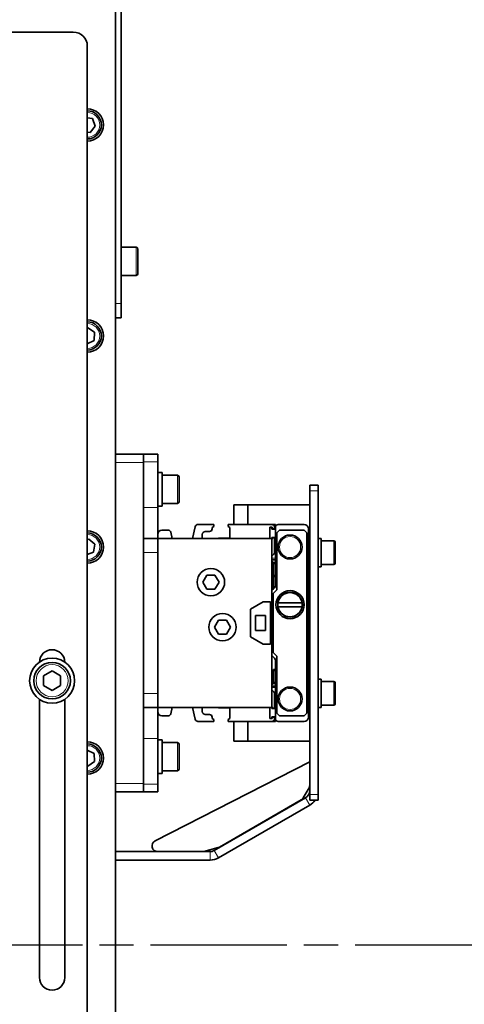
# Model space of a CAD drawing. Header units: millimetres. Extents: x 0 to 7128, y 0 to 5040.
# Tile 84 of 215: x 1843 to 2001, y 1440 to 1790. Entities that reach past the tile are written whole.
import ezdxf

# ---------------------------------------------------------------- set-up
doc = ezdxf.new("R2010")
doc.units = ezdxf.units.MM
doc.header["$LTSCALE"] = 12
doc.linetypes.add('CHAIN', pattern=[0.3543, 0.2362, -0.0295, 0.0591, -0.0295])
doc.linetypes.add('DOUBLE_DASH_CHAIN', pattern=[1.2403, 0.6614, -0.0827, 0.1654, -0.0827, 0.1654, -0.0827])
doc.layers.add('Filettatura(ISO)', color=3, linetype='Continuous', lineweight=9, true_color=0x00ff00)
doc.layers.add('Spigoli tangenti visibili(ISO)', color=7, linetype='Continuous', lineweight=15, true_color=0x00803f)
doc.layers.add('Piano di lavoro(ISO)', color=7, linetype='DOUBLE_DASH_CHAIN', lineweight=25)
doc.layers.add('Spigoli visibili(ISO)', color=7, linetype='Continuous', lineweight=35)

msp = doc.modelspace()

# ---------------------------------------------------------------- linework, layer by layer
at = {"layer": 'Filettatura(ISO)'}
for p, q in [((1933.521, 1602.172), (1933.221, 1602.172)), ((1932.221, 1598.129), (1933.521, 1598.129)), ((1933.521, 1596.172), (1932.881, 1596.172)), ((1932.881, 1592.129), (1933.521, 1592.129)), ((1933.521, 1558.172), (1932.881, 1558.172)), ((1932.881, 1554.129), (1933.521, 1554.129)), ((1933.521, 1552.172), (1932.221, 1552.172)), ((1933.221, 1548.129), (1933.521, 1548.129))]:
    msp.add_line(p, q, dxfattribs=at)
msp.add_arc((1938.721, 1581.651), 4.401, 280, 190, dxfattribs=at)
at = {"layer": 'Piano di lavoro(ISO)', "linetype": 'CHAIN', "ltscale": 17.075924}
msp.add_line((2155.422, 1460.651), (1311.203, 1460.651), dxfattribs=at)
at = {"layer": 'Spigoli tangenti visibili(ISO)'}
for p, q in [((1884.121, 1698.651), (1884.121, 1708.651)), ((1878.721, 1688.651), (1876.721, 1688.651)), ((1876.721, 1632.151), (1886.721, 1632.151)), ((1886.721, 1632.387), (1891.721, 1632.387)), ((1898.721, 1617.651), (1898.721, 1627.651)), ((1945.721, 1622.151), (1948.721, 1622.151)), ((1891.721, 1616.207), (1886.721, 1616.207)), ((1954.221, 1595.901), (1954.221, 1604.401)), ((1886.721, 1600.151), (1891.721, 1600.151)), ((1954.221, 1545.901), (1954.221, 1554.401)), ((1891.721, 1550.151), (1886.721, 1550.151)), ((1886.721, 1534.095), (1891.721, 1534.095)), ((1898.721, 1522.651), (1898.721, 1532.651)), ((1886.721, 1518.151), (1876.721, 1518.151)), ((1891.721, 1517.915), (1886.721, 1517.915)), ((1945.721, 1510.419), (1944.221, 1513.017)), ((1948.721, 1514.151), (1945.721, 1514.151)), ((1911.807, 1494.303), (1913.307, 1491.705)), ((1910.307, 1490.901), (1910.307, 1493.901))]:
    msp.add_line(p, q, dxfattribs=at)
for centre, radius in [((1938.721, 1602.151), 3.75), ((1854.221, 1554.651), 5.7), ((1938.721, 1548.151), 3.75)]:
    msp.add_circle(centre, radius, dxfattribs=at)
for centre in [(1866.721, 1752.151), (1866.721, 1677.151), (1866.721, 1602.151), (1866.721, 1527.151)]:
    msp.add_arc(centre, 4.4, 270, 90, dxfattribs=at)
at = {"layer": 'Spigoli visibili(ISO)'}
for p, q in [((1876.721, 1856.504), (1876.721, 1282.651)), ((1876.721, 1688.651), (1876.721, 1856.504)), ((1878.721, 1688.651), (1878.721, 1839.504)), ((1691.721, 1785.151), (1861.721, 1785.151)), ((1866.721, 1780.151), (1866.721, 1434.636)), ((1866.721, 1754.687), (1868.564, 1754.373)), ((1868.564, 1754.373), (1869.567, 1751.666)), ((1867.724, 1749.444), (1866.721, 1749.615)), ((1869.567, 1751.666), (1867.724, 1749.444)), ((1884.121, 1708.651), (1878.721, 1708.651)), ((1884.721, 1708.051), (1884.721, 1699.251)), ((1884.121, 1698.651), (1878.721, 1698.651)), ((1878.721, 1688.651), (1878.721, 1683.651)), ((1876.721, 1683.651), (1878.721, 1683.651)), ((1866.721, 1679.959), (1866.867, 1680.034)), ((1866.867, 1680.034), (1869.291, 1678.466)), ((1869.291, 1678.466), (1869.145, 1675.583)), ((1869.145, 1675.583), (1866.721, 1674.343)), ((1886.721, 1635.151), (1876.721, 1635.151)), ((1891.721, 1635.151), (1886.721, 1635.151)), ((1886.721, 1632.387), (1886.721, 1635.151)), ((1891.721, 1635.151), (1891.721, 1632.387)), ((1886.721, 1616.207), (1886.721, 1632.387)), ((1891.721, 1616.207), (1891.721, 1632.387)), ((1893.321, 1628.651), (1891.721, 1628.651)), ((1893.321, 1616.651), (1893.321, 1628.651)), ((1898.721, 1627.651), (1893.321, 1627.651)), ((1899.321, 1627.051), (1899.321, 1618.251)), ((1945.721, 1622.151), (1945.721, 1624.151)), ((1948.721, 1624.151), (1945.721, 1624.151)), ((1948.721, 1624.151), (1948.721, 1622.151)), ((1945.721, 1622.151), (1945.721, 1514.151)), ((1948.721, 1622.151), (1948.721, 1514.151)), ((1893.321, 1616.651), (1891.721, 1616.651)), ((1898.721, 1617.651), (1893.321, 1617.651)), ((1918.721, 1617.151), (1923.721, 1617.151)), ((1918.721, 1610.151), (1918.721, 1617.151)), ((1945.721, 1617.151), (1923.721, 1617.151)), ((1923.721, 1617.151), (1923.721, 1610.151)), ((1945.721, 1533.151), (1945.721, 1617.151)), ((1886.721, 1616.207), (1886.721, 1605.151)), ((1891.721, 1606.651), (1891.721, 1616.207)), ((1911.696, 1610.151), (1906.017, 1610.151)), ((1911.696, 1609.411), (1911.696, 1610.151)), ((1932.221, 1610.151), (1916.746, 1610.151)), ((1916.746, 1610.151), (1916.746, 1609.411)), ((1932.221, 1610.151), (1933.521, 1610.151)), ((1933.521, 1610.151), (1933.521, 1609.151)), ((1943.721, 1610.151), (1934.521, 1610.151)), ((1891.721, 1606.651), (1891.721, 1605.291)), ((1895.426, 1608.151), (1893.221, 1608.151)), ((1896.914, 1605.151), (1896.4, 1607.376)), ((1905.042, 1609.376), (1904.067, 1605.151)), ((1907.571, 1605.151), (1907.571, 1606.651)), ((1908.571, 1607.651), (1910.071, 1607.651)), ((1911.071, 1609.05), (1911.696, 1609.411)), ((1911.071, 1608.651), (1911.071, 1609.05)), ((1916.746, 1609.411), (1917.371, 1609.05)), ((1917.371, 1609.05), (1917.371, 1605.351)), ((1931.521, 1605.151), (1931.521, 1609.151)), ((1931.521, 1609.151), (1932.321, 1609.151)), ((1932.221, 1609.051), (1931.521, 1609.051)), ((1932.221, 1608.551), (1932.221, 1609.051)), ((1933.521, 1608.551), (1932.221, 1608.551)), ((1932.321, 1609.151), (1932.321, 1608.651)), ((1932.321, 1608.651), (1933.221, 1608.651)), ((1933.221, 1608.651), (1933.221, 1609.151)), ((1933.521, 1609.151), (1933.521, 1588.365)), ((1935.021, 1608.151), (1934.021, 1607.151)), ((1934.021, 1607.151), (1934.021, 1586.951)), ((1943.721, 1608.151), (1935.021, 1608.151)), ((1944.721, 1607.151), (1943.721, 1608.151)), ((1944.721, 1543.151), (1944.721, 1607.151)), ((1945.221, 1541.651), (1945.221, 1608.651)), ((1866.721, 1604.807), (1867.236, 1604.991)), ((1867.236, 1604.991), (1869.439, 1603.125)), ((1869.439, 1603.125), (1868.924, 1600.285)), ((1891.721, 1605.151), (1886.721, 1605.151)), ((1886.721, 1600.151), (1886.721, 1605.151)), ((1891.721, 1605.151), (1891.721, 1605.291)), ((1932.221, 1605.151), (1891.721, 1605.151)), ((1891.721, 1605.151), (1891.721, 1545.151)), ((1913.421, 1605.351), (1913.075, 1605.151)), ((1917.371, 1605.351), (1913.421, 1605.351)), ((1932.221, 1605.551), (1933.521, 1605.551)), ((1932.221, 1605.151), (1932.221, 1605.551)), ((1932.221, 1545.151), (1932.221, 1605.151)), ((1932.321, 1604.951), (1932.221, 1604.951)), ((1933.221, 1605.451), (1932.321, 1605.451)), ((1932.321, 1605.451), (1932.321, 1604.951)), ((1933.221, 1600.313), (1933.221, 1605.451)), ((1933.521, 1602.651), (1933.221, 1602.651)), ((1949.721, 1605.151), (1948.721, 1605.151)), ((1949.721, 1595.151), (1949.721, 1605.151)), ((1954.221, 1604.401), (1949.721, 1604.401)), ((1954.721, 1603.901), (1954.721, 1596.401)), ((1868.924, 1600.285), (1866.721, 1599.495)), ((1886.721, 1550.151), (1886.721, 1600.151)), ((1891.721, 1550.151), (1891.721, 1600.151)), ((1932.221, 1598.899), (1932.928, 1599.606)), ((1933.521, 1597.651), (1932.221, 1597.651)), ((1932.881, 1596.426), (1932.221, 1597.086)), ((1932.588, 1596.324), (1932.221, 1596.691)), ((1932.881, 1596.651), (1932.881, 1595.617)), ((1933.521, 1596.651), (1932.881, 1596.651)), ((1932.881, 1587.805), (1932.881, 1595.617)), ((1954.221, 1595.901), (1949.721, 1595.901)), ((1907.734, 1589.651), (1909.178, 1592.151)), ((1909.178, 1592.151), (1912.065, 1592.151)), ((1912.065, 1592.151), (1913.508, 1589.651)), ((1949.721, 1595.151), (1948.721, 1595.151)), ((1909.178, 1587.151), (1907.734, 1589.651)), ((1913.508, 1589.651), (1912.065, 1587.151)), ((1933.521, 1591.651), (1932.881, 1591.651)), ((1912.065, 1587.151), (1909.178, 1587.151)), ((1933.228, 1587.658), (1932.221, 1586.651)), ((1932.221, 1586.731), (1932.588, 1587.098)), ((1934.021, 1586.951), (1932.721, 1585.651)), ((1932.721, 1585.651), (1932.721, 1564.651)), ((1929.221, 1582.651), (1924.721, 1580.053)), ((1931.721, 1582.651), (1929.221, 1582.651)), ((1931.721, 1567.651), (1931.721, 1582.651)), ((1934.479, 1582.351), (1942.964, 1582.351)), ((1924.721, 1580.053), (1924.721, 1570.249)), ((1942.964, 1580.951), (1934.479, 1580.951)), ((1911.834, 1573.651), (1913.278, 1576.151)), ((1913.278, 1576.151), (1916.165, 1576.151)), ((1916.165, 1576.151), (1917.608, 1573.651)), ((1926.421, 1572.451), (1926.421, 1577.851)), ((1926.421, 1577.851), (1930.021, 1577.851)), ((1930.021, 1577.851), (1930.021, 1572.451)), ((1913.278, 1571.151), (1911.834, 1573.651)), ((1916.165, 1571.151), (1913.278, 1571.151)), ((1917.608, 1573.651), (1916.165, 1571.151)), ((1930.021, 1572.451), (1926.421, 1572.451)), ((1924.721, 1570.249), (1929.221, 1567.651)), ((1929.221, 1567.651), (1931.721, 1567.651)), ((1932.721, 1564.651), (1934.021, 1563.351)), ((1932.221, 1563.651), (1933.228, 1562.644)), ((1933.521, 1561.937), (1933.521, 1541.151)), ((1934.021, 1563.351), (1934.021, 1543.151)), ((1851.221, 1556.383), (1854.221, 1558.115)), ((1854.221, 1558.115), (1857.221, 1556.383)), ((1932.881, 1558.651), (1932.881, 1553.651)), ((1933.521, 1558.651), (1932.881, 1558.651)), ((1851.221, 1552.919), (1851.221, 1556.383)), ((1857.221, 1556.383), (1857.221, 1552.919)), ((1932.221, 1553.216), (1932.881, 1553.876)), ((1933.521, 1553.651), (1932.881, 1553.651)), ((1949.721, 1555.151), (1948.721, 1555.151)), ((1949.721, 1545.151), (1949.721, 1555.151)), ((1954.221, 1554.401), (1949.721, 1554.401)), ((1954.721, 1553.901), (1954.721, 1546.401)), ((1854.221, 1551.187), (1851.221, 1552.919)), ((1857.221, 1552.919), (1854.221, 1551.187)), ((1886.721, 1545.151), (1886.721, 1550.151)), ((1933.521, 1552.651), (1932.221, 1552.651)), ((1932.928, 1550.696), (1932.221, 1551.403)), ((1849.721, 1449.151), (1849.721, 1548.037)), ((1858.721, 1548.037), (1858.721, 1449.151)), ((1933.221, 1544.851), (1933.221, 1549.989)), ((1933.521, 1547.651), (1933.221, 1547.651)), ((1886.721, 1545.151), (1891.721, 1545.151)), ((1886.721, 1545.151), (1886.721, 1534.095)), ((1891.721, 1545.151), (1932.221, 1545.151)), ((1891.721, 1545.011), (1891.721, 1545.151)), ((1891.721, 1545.011), (1891.721, 1543.651)), ((1891.721, 1534.095), (1891.721, 1543.651)), ((1896.4, 1542.926), (1896.914, 1545.151)), ((1904.067, 1545.151), (1905.042, 1540.926)), ((1907.571, 1543.651), (1907.571, 1545.151)), ((1913.075, 1545.151), (1913.421, 1544.951)), ((1913.421, 1544.951), (1917.371, 1544.951)), ((1917.371, 1544.951), (1917.371, 1541.252)), ((1931.521, 1541.151), (1931.521, 1545.151)), ((1932.221, 1545.351), (1932.321, 1545.351)), ((1932.221, 1544.751), (1932.221, 1545.151)), ((1933.521, 1544.751), (1932.221, 1544.751)), ((1932.321, 1545.351), (1932.321, 1544.851)), ((1932.321, 1544.851), (1933.221, 1544.851)), ((1934.021, 1543.151), (1935.021, 1542.151)), ((1943.721, 1542.151), (1944.721, 1543.151)), ((1949.721, 1545.151), (1948.721, 1545.151)), ((1954.221, 1545.901), (1949.721, 1545.901)), ((1893.221, 1542.151), (1895.426, 1542.151)), ((1906.017, 1540.151), (1911.696, 1540.151)), ((1910.071, 1542.651), (1908.571, 1542.651)), ((1911.071, 1541.252), (1911.071, 1541.651)), ((1911.696, 1540.891), (1911.071, 1541.252)), ((1911.696, 1540.151), (1911.696, 1540.891)), ((1917.371, 1541.252), (1916.746, 1540.891)), ((1916.746, 1540.891), (1916.746, 1540.151)), ((1916.746, 1540.151), (1932.221, 1540.151)), ((1918.721, 1533.151), (1918.721, 1540.151)), ((1923.721, 1540.151), (1923.721, 1533.151)), ((1931.521, 1541.251), (1932.221, 1541.251)), ((1932.321, 1541.151), (1931.521, 1541.151)), ((1932.221, 1541.751), (1933.521, 1541.751)), ((1932.221, 1541.251), (1932.221, 1541.751)), ((1933.521, 1540.151), (1932.221, 1540.151)), ((1933.221, 1541.651), (1932.321, 1541.651)), ((1932.321, 1541.651), (1932.321, 1541.151)), ((1933.221, 1541.151), (1933.221, 1541.651)), ((1933.521, 1541.151), (1933.521, 1540.151)), ((1934.521, 1540.151), (1943.721, 1540.151)), ((1935.021, 1542.151), (1943.721, 1542.151)), ((1886.721, 1517.915), (1886.721, 1534.095)), ((1891.721, 1517.915), (1891.721, 1534.095)), ((1893.321, 1533.651), (1891.721, 1533.651)), ((1893.321, 1521.651), (1893.321, 1533.651)), ((1898.721, 1532.651), (1893.321, 1532.651)), ((1923.721, 1533.151), (1918.721, 1533.151)), ((1923.721, 1533.151), (1945.721, 1533.151)), ((1866.721, 1529.931), (1869.113, 1528.767)), ((1899.321, 1532.051), (1899.321, 1523.251)), ((1869.317, 1525.888), (1866.925, 1524.271)), ((1869.113, 1528.767), (1869.317, 1525.888)), ((1890.805, 1497.681), (1945.721, 1525.849)), ((1866.925, 1524.271), (1866.721, 1524.371)), ((1898.721, 1522.651), (1893.321, 1522.651)), ((1893.321, 1521.651), (1891.721, 1521.651)), ((1876.721, 1515.151), (1886.721, 1515.151)), ((1886.721, 1515.151), (1886.721, 1517.915)), ((1886.721, 1515.151), (1891.721, 1515.151)), ((1891.721, 1517.915), (1891.721, 1515.151)), ((1945.453, 1516.584), (1943.391, 1513.012)), ((1911.807, 1494.303), (1944.221, 1513.017)), ((1942.659, 1512.28), (1913.651, 1495.533)), ((1945.721, 1512.151), (1945.721, 1514.151)), ((1945.721, 1512.151), (1948.721, 1512.151)), ((1948.721, 1514.151), (1948.721, 1512.151)), ((1913.307, 1491.705), (1945.721, 1510.419)), ((1913.169, 1495.333), (1908.08, 1493.969)), ((1910.307, 1493.901), (1876.721, 1493.901)), ((1876.721, 1490.901), (1910.307, 1490.901))]:
    msp.add_line(p, q, dxfattribs=at)
for centre, radius in [((1938.721, 1602.151), 4.25), ((1910.621, 1589.651), 4.864), ((1938.721, 1581.651), 5), ((1938.721, 1581.651), 4.387), ((1914.721, 1573.651), 4.864), ((1854.221, 1554.651), 8), ((1854.221, 1554.651), 6.5), ((1938.721, 1548.151), 4.25)]:
    msp.add_circle(centre, radius, dxfattribs=at)
for centre, radius, start, end in [((1861.721, 1780.151), 5, 0, 90), ((1866.721, 1752.151), 5.75, 270, 90), ((1866.721, 1752.151), 5, 270, 90), ((1884.121, 1708.051), 0.6, 0, 90), ((1884.121, 1699.251), 0.6, 270, 0), ((1866.721, 1677.151), 5.75, 270, 90), ((1866.721, 1677.151), 5, 270, 90), ((1898.721, 1627.051), 0.6, 0, 90), ((1898.721, 1618.251), 0.6, 270, 0), ((1906.017, 1609.151), 1, 90, 167), ((1932.221, 1609.151), 1, 0, 90), ((1934.521, 1609.151), 1, 90, 180), ((1943.721, 1608.651), 1.5, 0, 90), ((1866.721, 1602.151), 5.75, 270, 90), ((1866.721, 1602.151), 5, 270, 90), ((1893.221, 1606.651), 1.5, 90, 180), ((1895.426, 1607.151), 1, 13, 90), ((1908.571, 1606.651), 1, 90, 180), ((1910.071, 1608.651), 1, 270, 0), ((1954.221, 1603.901), 0.5, 0, 90), ((1932.221, 1600.313), 1, 315, 0), ((1931.881, 1595.617), 1, 0, 45), ((1954.221, 1596.401), 0.5, 270, 0), ((1931.881, 1587.805), 1, 315, 0), ((1932.521, 1588.365), 1, 315, 0), ((1938.721, 1581.651), 4.3, 9.36892, 170.63108), ((1938.721, 1581.651), 4.3, 170.63108, 189.36892), ((1938.721, 1581.651), 4.3, 350.63108, 9.36892), ((1938.721, 1581.651), 4.3, 189.36892, 350.63108), ((1854.221, 1561.151), 4.5, 1.46928, 178.53072), ((1932.521, 1561.937), 1, 0, 45), ((1954.221, 1553.901), 0.5, 0, 90), ((1932.221, 1549.989), 1, 0, 45), ((1893.221, 1543.651), 1.5, 180, 270), ((1908.571, 1543.651), 1, 180, 270), ((1954.221, 1546.401), 0.5, 270, 0), ((1895.426, 1543.151), 1, 270, 347), ((1906.017, 1541.151), 1, 193, 270), ((1910.071, 1541.651), 1, 0, 90), ((1932.221, 1541.151), 1, 270, 0), ((1934.521, 1541.151), 1, 180, 270), ((1943.721, 1541.651), 1.5, 270, 0), ((1866.721, 1527.151), 5.75, 270, 90), ((1898.721, 1532.051), 0.6, 0, 90), ((1866.721, 1527.151), 5, 270, 90), ((1898.721, 1523.251), 0.6, 270, 0), ((1942.721, 1515.615), 3, 300, 0), ((1943.721, 1517.584), 2, 330, 0), ((1941.659, 1514.012), 2, 300, 330), ((1942.721, 1515.615), 6, 300, 324.73561), ((1891.718, 1495.901), 2, 117.15497, 270), ((1910.307, 1496.901), 3, 270, 300), ((1912.651, 1497.265), 2, 285, 300), ((1907.562, 1495.901), 2, 270, 285), ((1910.307, 1496.901), 6, 270, 300), ((1854.221, 1449.151), 4.5, 180, 0)]:
    msp.add_arc(centre, radius, start, end, dxfattribs=at)

doc.saveas('drawing.dxf')
